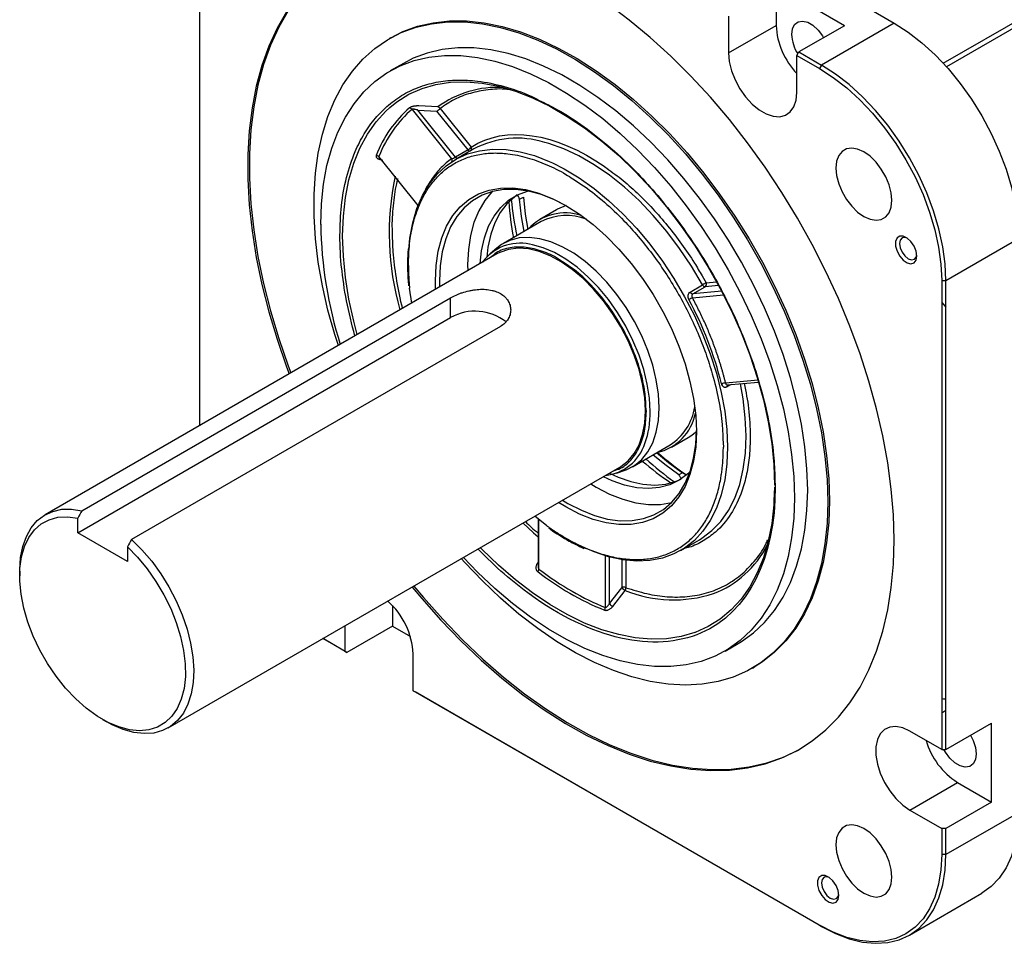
# Model space of a CAD drawing. Header units: millimetres. Extents: x 32176 to 34219, y 9943 to 11279.
# Tile 49 of 59: x 33340 to 33508, y 10976 to 11133. Entities that reach past the tile are written whole.
import ezdxf

# ---------------------------------------------------------------- set-up
doc = ezdxf.new("R2010")
doc.units = ezdxf.units.MM
doc.layers.add('Z_entity', color=7, linetype='Continuous')

msp = doc.modelspace()

# ---------------------------------------------------------------- linework, layer by layer
at = {"layer": 'Z_entity', "color": 7}
for p, q in [((33497.36, 11125.86), (33573.84, 11170.01)), ((33574.1, 11169.21), (33497.93, 11125.24)), ((33370.54, 11064.06), (33370.54, 11143.94)), ((33480.52, 11132.27), (33468.86, 11139)), ((33468.86, 11139), (33468.86, 11132.32)), ((33484.39, 11135.35), (33488.98, 11132.69)), ((33460.72, 11133.9), (33460.72, 11127.62)), ((33460.72, 11127.62), (33468.86, 11132.32)), ((33488.98, 11132.69), (33476.61, 11125.55)), ((33480.52, 11132.27), (33472.75, 11127.78)), ((33403.11, 11130.21), (33402.83, 11130.04)), ((33472.39, 11127.17), (33472.75, 11127.78)), ((33472.75, 11127.78), (33476.61, 11125.55)), ((33405.26, 11125.84), (33402.99, 11124.54)), ((33472.39, 11127.17), (33476.25, 11124.94)), ((33472.39, 11120.89), (33472.39, 11127.17)), ((33476.61, 11125.55), (33476.25, 11124.94)), ((33406.73, 11117.99), (33413.49, 11109.57)), ((33414.16, 11109.86), (33407.74, 11117.85)), ((33407.74, 11117.85), (33410.98, 11117.68)), ((33411.11, 11118.4), (33407.87, 11118.57)), ((33416.28, 11111.08), (33410.98, 11117.68)), ((33411.51, 11118.13), (33416.81, 11111.54)), ((33417.27, 11111.24), (33414.08, 11109.4)), ((33416.28, 11111.08), (33414.16, 11109.86)), ((33407.76, 11101.61), (33401.07, 11109.94)), ((33401.17, 11109.66), (33401.19, 11109.64)), ((33425.09, 11102.66), (33425.73, 11103.02)), ((33431.37, 11100.85), (33428.54, 11099.22)), ((33428.77, 11098.83), (33422.33, 11095.12)), ((33497.82, 11088.81), (33510.2, 11095.95)), ((33421.21, 11094.32), (33420.05, 11093.32)), ((33421.21, 11093.31), (33344.13, 11048.82)), ((33456.21, 11089.58), (33456.92, 11088.38)), ((33497.11, 11088.81), (33497.82, 11088.81)), ((33497.11, 11088.81), (33497.11, 11008.75)), ((33497.82, 11008.75), (33497.82, 11088.81)), ((33406.69, 11084.93), (33406.31, 11087.48)), ((33454.19, 11086.82), (33456.31, 11088.05)), ((33454.63, 11086.5), (33456.75, 11087.72)), ((33459.05, 11087.93), (33456.75, 11087.72)), ((33456.92, 11088.38), (33458.71, 11088.54)), ((33350.39, 11049.51), (33413.32, 11085.84)), ((33413.32, 11082.47), (33413.32, 11085.84)), ((33454.59, 11085.85), (33459.89, 11086.32)), ((33459.57, 11086.94), (33454.63, 11086.5)), ((33497.11, 11085.06), (33497.82, 11084.22)), ((33349.68, 11045.73), (33413.32, 11082.47)), ((33421.81, 11080.94), (33358.87, 11044.61)), ((33459.71, 11070.87), (33459.67, 11071.19)), ((33465.78, 11071.77), (33460.24, 11071.27)), ((33461.16, 11071.02), (33460.47, 11070.63)), ((33460.51, 11070.97), (33465.87, 11071.44)), ((33446.71, 11066.46), (33446.65, 11067.23)), ((33450.99, 11060.33), (33453.82, 11061.97)), ((33459.78, 11061.78), (33459.85, 11060.35)), ((33444.33, 11057.01), (33450.77, 11060.72)), ((33460.56, 11060.35), (33460.44, 11057.54)), ((33365.13, 11012.44), (33442.21, 11056.94)), ((33441.63, 11055.93), (33443.08, 11056.44)), ((33452.88, 11055.99), (33452.25, 11055.62)), ((33468.56, 11053.53), (33468.49, 11051.21)), ((33468.64, 11054.95), (33468.71, 11053.6)), ((33468.56, 11052.32), (33468.49, 11051)), ((33429.71, 11046.95), (33427.68, 11048.55)), ((33349.68, 11045.73), (33349.68, 11048.25)), ((33428.24, 11048.12), (33428.24, 11040)), ((33428.38, 11039.54), (33428.38, 11048)), ((33358.17, 11040.84), (33349.68, 11045.73)), ((33358.17, 11043.35), (33358.17, 11040.84)), ((33452.58, 11042.72), (33455.76, 11044.56)), ((33439.7, 11041.82), (33439.7, 11033.01)), ((33440.4, 11033.65), (33440.4, 11041.63)), ((33428.24, 11040.69), (33428.16, 11040.59)), ((33442.53, 11041.31), (33442.53, 11036.37)), ((33443.23, 11041.21), (33443.23, 11036.37)), ((33339.78, 11039.2), (33339.78, 11038.38)), ((33440.4, 11033.65), (33442.53, 11036.37)), ((33440.99, 11033.18), (33443.12, 11035.9)), ((33403.4, 11033.3), (33403.4, 11029.82)), ((33395.26, 11029.84), (33395.26, 11025.53)), ((33403.4, 11029.82), (33395.62, 11025.33)), ((33403.4, 11029.82), (33406.44, 11028.06)), ((33395.26, 11025.53), (33391.53, 11027.68)), ((33391.76, 11027.56), (33391.53, 11027.68)), ((33395.62, 11025.33), (33391.76, 11027.56)), ((33460.14, 11025.55), (33462.4, 11026.85)), ((33395.26, 11025.53), (33395.62, 11025.33)), ((33406.93, 11018.79), (33406.93, 11025.07)), ((33464.83, 11022.65), (33465.11, 11022.82)), ((33476.25, 10978.78), (33406.93, 11018.79)), ((33406.93, 11018.79), (33407.28, 11018.59)), ((33476.61, 10978.57), (33407.28, 11018.59)), ((33497.11, 11015.03), (33497.82, 11015.44)), ((33353.92, 11013.89), (33354.63, 11013.48)), ((33497.82, 11008.75), (33505.6, 11013.24)), ((33505.6, 10999.77), (33505.6, 11013.24)), ((33497.11, 11008.75), (33491.68, 11011.89)), ((33497.11, 11008.75), (33497.82, 11008.75)), ((33491.68, 10998.42), (33499.81, 11003.11)), ((33499.81, 11003.11), (33505.6, 10999.77)), ((33505.6, 10999.77), (33497.82, 10995.28)), ((33491.68, 10998.42), (33497.11, 10995.28)), ((33510.2, 10997.96), (33497.82, 10990.82)), ((33497.11, 10995.28), (33497.11, 10990.82)), ((33497.82, 10995.28), (33497.11, 10995.28)), ((33497.82, 10990.82), (33497.82, 10995.28)), ((33497.82, 10990.82), (33497.11, 10990.82)), ((33491.61, 10977.09), (33503.98, 10984.23)), ((33476.25, 10978.78), (33476.61, 10978.57))]:
    msp.add_line(p, q, dxfattribs=at)
at = {"layer": 'Z_entity', "color": 7, "flags": 128}
for points in [[(33394.97, 11143.98), (33394.16, 11143.48), (33391.73, 11141.74), (33389.49, 11139.71), (33387.44, 11137.4), (33385.6, 11134.83), (33383.98, 11132), (33382.57, 11128.93), (33381.38, 11125.63), (33380.43, 11122.11), (33379.71, 11118.4), (33379.23, 11114.5), (33378.99, 11110.44), (33378.99, 11106.23), (33379.23, 11101.89), (33379.71, 11097.43), (33380.43, 11092.89), (33381.38, 11088.27), (33382.57, 11083.61), (33383.98, 11078.91), (33385.6, 11074.2), (33386.05, 11073.01)], [(33488.98, 11044.51), (33488.86, 11048.79), (33488.5, 11053.19), (33487.9, 11057.69), (33487.06, 11062.27), (33485.99, 11066.91), (33484.7, 11071.6), (33483.18, 11076.3), (33481.44, 11081.01), (33479.5, 11085.7), (33477.35, 11090.34), (33475.02, 11094.92), (33472.5, 11099.43), (33469.82, 11103.83), (33466.98, 11108.11), (33463.99, 11112.25), (33460.88, 11116.24), (33457.64, 11120.05), (33454.3, 11123.67), (33450.87, 11127.08), (33447.37, 11130.27), (33443.8, 11133.23), (33440.2, 11135.93)], [(33385.32, 11134.66), (33383.69, 11131.84), (33382.28, 11128.76), (33381.1, 11125.47), (33380.14, 11121.95), (33379.43, 11118.24), (33378.94, 11114.34), (33378.7, 11110.28), (33378.7, 11106.06), (33378.94, 11101.72), (33379.43, 11097.27), (33380.14, 11092.73), (33381.1, 11088.11), (33382.28, 11083.44), (33383.69, 11078.75), (33385.32, 11074.04), (33385.77, 11072.85)], [(33394.16, 11077.7), (33393.56, 11079.57), (33392.39, 11083.74), (33391.45, 11087.86), (33390.73, 11091.92), (33390.26, 11095.9), (33390.02, 11099.77), (33390.02, 11103.51), (33390.26, 11107.1), (33390.73, 11110.53), (33391.45, 11113.77), (33392.39, 11116.8), (33393.56, 11119.61), (33394.95, 11122.19), (33396.55, 11124.52), (33398.36, 11126.58), (33400.36, 11128.37), (33402.54, 11129.87), (33404.9, 11131.09), (33407.41, 11132), (33410.06, 11132.61), (33412.85, 11132.91), (33415.75, 11132.9), (33418.75, 11132.59), (33421.83, 11131.97), (33424.98, 11131.04), (33428.17, 11129.82), (33431.4, 11128.3), (33434.64, 11126.5), (33437.87, 11124.42), (33441.09, 11122.08), (33444.26, 11119.5), (33447.38, 11116.67), (33450.42, 11113.63), (33453.37, 11110.38), (33456.21, 11106.95), (33458.94, 11103.35), (33461.52, 11099.61), (33463.96, 11095.73), (33466.23, 11091.75), (33468.32, 11087.69), (33470.22, 11083.56), (33471.93, 11079.39), (33473.43, 11075.21), (33474.71, 11071.04), (33475.77, 11066.89), (33476.59, 11062.79), (33477.19, 11058.77), (33477.55, 11054.85), (33477.67, 11051.04), (33477.67, 11051.04)], [(33403.11, 11130.21), (33405.18, 11131.25), (33407.69, 11132.16), (33410.35, 11132.77), (33413.13, 11133.07), (33416.03, 11133.07), (33419.03, 11132.75), (33422.11, 11132.13), (33425.26, 11131.2), (33428.46, 11129.98), (33431.68, 11128.46), (33434.92, 11126.66), (33438.16, 11124.59), (33441.37, 11122.25), (33444.54, 11119.66), (33447.66, 11116.84), (33450.7, 11113.79), (33453.65, 11110.55), (33456.5, 11107.12), (33459.22, 11103.52), (33461.81, 11099.77), (33464.24, 11095.89), (33466.51, 11091.91), (33468.6, 11087.85), (33470.51, 11083.72), (33472.21, 11079.56), (33473.71, 11075.38), (33474.99, 11071.2), (33476.05, 11067.05), (33476.88, 11062.96), (33477.47, 11058.94), (33477.83, 11055.01), (33477.95, 11051.2)], [(33471.51, 11130.79), (33471.64, 11131.75), (33472.01, 11132.48), (33472.61, 11132.93), (33473.37, 11133.06), (33474.24, 11132.85), (33475.14, 11132.33), (33476.01, 11131.53), (33476.77, 11130.53), (33476.96, 11130.21)], [(33488.98, 11132.69), (33491.36, 11131.17), (33493.7, 11129.35), (33495.99, 11127.27), (33498.19, 11124.95), (33500.27, 11122.42), (33502.21, 11119.71), (33503.98, 11116.86), (33505.57, 11113.89), (33506.94, 11110.86), (33508.09, 11107.79), (33509.01, 11104.73), (33509.66, 11101.71), (33510.06, 11098.77), (33510.2, 11095.95)], [(33462.4, 11026.85), (33462.95, 11027.18), (33465, 11028.66), (33466.88, 11030.42), (33468.56, 11032.45), (33470.04, 11034.73), (33471.31, 11037.27), (33472.36, 11040.03), (33473.18, 11043), (33473.77, 11046.17), (33474.12, 11049.52), (33474.24, 11053.02), (33474.12, 11056.66), (33473.77, 11060.42), (33473.18, 11064.27), (33472.36, 11068.19), (33471.31, 11072.15), (33470.04, 11076.15), (33468.56, 11080.14), (33466.88, 11084.11), (33465, 11088.04), (33462.95, 11091.9), (33460.71, 11095.66), (33458.33, 11099.32), (33455.79, 11102.84), (33453.13, 11106.2), (33450.36, 11109.39), (33447.49, 11112.38), (33444.54, 11115.16), (33441.52, 11117.72), (33438.46, 11120.03), (33435.38, 11122.09), (33432.28, 11123.87), (33429.19, 11125.38), (33426.13, 11126.6), (33423.12, 11127.53), (33420.17, 11128.15), (33417.3, 11128.47), (33414.52, 11128.49), (33411.86, 11128.2), (33409.33, 11127.6), (33406.94, 11126.71), (33405.26, 11125.84)], [(33460.72, 11127.62), (33460.85, 11126.15), (33461.23, 11124.59), (33461.84, 11123.02), (33462.65, 11121.5), (33463.64, 11120.11), (33464.76, 11118.89), (33465.95, 11117.91), (33467.17, 11117.21), (33468.36, 11116.81), (33469.48, 11116.74), (33470.46, 11117), (33471.28, 11117.57), (33471.89, 11118.44), (33472.26, 11119.56), (33472.39, 11120.89)], [(33391.15, 11098.37), (33391.27, 11101.87), (33391.63, 11105.22), (33392.22, 11108.39), (33393.04, 11111.36), (33394.08, 11114.12), (33395.35, 11116.65), (33396.83, 11118.94), (33398.51, 11120.97), (33400.39, 11122.73), (33402.45, 11124.21), (33404.68, 11125.4), (33407.07, 11126.3), (33409.6, 11126.89), (33412.26, 11127.18), (33415.03, 11127.17), (33417.91, 11126.85), (33420.86, 11126.22), (33423.87, 11125.29), (33426.93, 11124.07), (33430.02, 11122.57), (33433.11, 11120.78), (33436.2, 11118.72), (33439.26, 11116.41), (33442.27, 11113.86), (33445.22, 11111.07), (33448.1, 11108.08), (33450.87, 11104.89), (33453.53, 11101.53), (33456.06, 11098.01), (33458.45, 11094.36), (33460.68, 11090.59), (33462.74, 11086.73), (33464.62, 11082.81), (33466.3, 11078.84), (33467.78, 11074.84), (33469.05, 11070.85), (33470.09, 11066.88), (33470.91, 11062.96), (33471.5, 11059.11), (33471.86, 11055.35), (33471.98, 11051.71), (33471.86, 11048.21), (33471.5, 11044.86), (33470.91, 11041.69), (33470.09, 11038.72), (33469.05, 11035.96), (33467.78, 11033.43), (33466.3, 11031.14), (33464.62, 11029.11), (33462.74, 11027.35), (33460.68, 11025.87), (33458.45, 11024.68), (33456.06, 11023.79), (33453.53, 11023.19), (33450.87, 11022.9), (33448.1, 11022.92), (33445.22, 11023.24), (33442.27, 11023.86), (33439.26, 11024.79), (33436.2, 11026.01), (33433.11, 11027.52), (33430.02, 11029.3), (33426.93, 11031.36), (33423.87, 11033.67), (33420.86, 11036.23), (33417.91, 11039.01), (33415.49, 11041.51)], [(33476.25, 11124.94), (33478.59, 11123.44), (33480.9, 11121.65), (33483.14, 11119.61), (33485.3, 11117.33), (33487.35, 11114.84), (33489.26, 11112.17), (33491, 11109.37), (33492.56, 11106.45), (33493.92, 11103.47), (33495.05, 11100.45), (33495.94, 11097.44), (33496.59, 11094.47), (33496.98, 11091.58), (33497.11, 11088.81)], [(33497.82, 11088.81), (33497.69, 11091.63), (33497.29, 11094.56), (33496.63, 11097.58), (33495.72, 11100.65), (33494.57, 11103.72), (33493.19, 11106.75), (33491.61, 11109.71), (33489.83, 11112.57), (33487.89, 11115.28), (33485.81, 11117.81), (33483.61, 11120.13), (33481.33, 11122.21), (33478.98, 11124.02), (33476.61, 11125.55)], [(33402.97, 11118.33), (33404.16, 11119.27), (33406.21, 11120.56), (33408.44, 11121.55), (33410.81, 11122.24), (33413.32, 11122.62), (33415.94, 11122.7), (33418.67, 11122.46), (33421.49, 11121.92), (33424.37, 11121.08), (33427.3, 11119.94), (33430.25, 11118.51), (33433.22, 11116.8), (33436.18, 11114.81), (33439.11, 11112.57), (33441.99, 11110.09), (33444.8, 11107.38), (33447.53, 11104.46), (33450.16, 11101.35), (33452.67, 11098.07), (33455.04, 11094.64), (33457.26, 11091.09), (33459.31, 11087.43), (33461.19, 11083.7), (33462.88, 11079.9), (33464.36, 11076.08), (33465.63, 11072.25), (33466.68, 11068.44), (33467.51, 11064.67), (33468.1, 11060.97), (33468.46, 11057.36), (33468.58, 11053.87)], [(33397.39, 11079.56), (33396.79, 11081.84), (33395.96, 11085.61), (33395.37, 11089.31), (33395.01, 11092.92), (33394.89, 11096.41), (33395.01, 11099.76), (33395.37, 11102.96), (33395.96, 11105.97), (33396.79, 11108.79), (33397.84, 11111.38), (33399.11, 11113.75), (33400.6, 11115.86), (33402.28, 11117.7), (33402.97, 11118.33)], [(33456.31, 11088.05), (33454.44, 11091.22), (33452.39, 11094.27), (33450.2, 11097.17), (33447.89, 11099.89), (33445.47, 11102.41), (33442.97, 11104.71), (33440.41, 11106.76), (33437.82, 11108.55), (33435.21, 11110.05), (33432.62, 11111.26), (33430.06, 11112.17), (33429.37, 11112.36)], [(33406.23, 11094.61), (33406.38, 11096.03), (33406.85, 11098.65), (33407.56, 11101.07), (33408.5, 11103.28), (33409.65, 11105.24), (33411.01, 11106.95), (33412.57, 11108.38), (33414.31, 11109.53), (33416.22, 11110.39), (33418.27, 11110.94), (33420.46, 11111.19), (33422.77, 11111.13), (33425.16, 11110.77), (33427.63, 11110.09), (33430.15, 11109.12), (33430.72, 11108.86)], [(33488.6, 11102.47), (33488.48, 11103.76), (33488.13, 11105.13), (33487.56, 11106.5), (33486.8, 11107.81), (33485.9, 11108.99), (33484.89, 11109.98), (33483.83, 11110.73), (33482.77, 11111.21), (33481.76, 11111.38), (33480.85, 11111.25), (33480.1, 11110.81), (33479.53, 11110.1), (33479.17, 11109.13), (33479.05, 11107.98), (33479.17, 11106.68), (33479.53, 11105.31), (33480.1, 11103.94), (33480.85, 11102.63), (33481.76, 11101.45), (33482.77, 11100.46), (33483.83, 11099.71), (33484.89, 11099.23), (33485.9, 11099.06), (33486.8, 11099.19), (33487.56, 11099.63), (33488.13, 11100.35), (33488.48, 11101.31), (33488.6, 11102.47)], [(33430.72, 11108.86), (33432.69, 11107.86), (33435.25, 11106.32), (33437.78, 11104.51), (33440.28, 11102.45), (33442.71, 11100.16), (33445.06, 11097.66), (33447.31, 11094.97), (33449.44, 11092.11), (33451.42, 11089.11), (33453.25, 11086), (33454.9, 11082.8), (33456.36, 11079.54), (33457.62, 11076.25), (33458.66, 11072.96), (33459.49, 11069.69), (33460.08, 11066.48), (33460.44, 11063.36), (33460.56, 11060.35)], [(33410.74, 11087.27), (33410.71, 11088.72), (33410.83, 11091.33), (33411.19, 11093.78), (33411.8, 11096.04), (33412.63, 11098.07), (33413.69, 11099.85), (33414.96, 11101.38), (33416.43, 11102.62), (33418.08, 11103.58), (33419.89, 11104.22), (33421.84, 11104.56), (33423.92, 11104.59), (33426.1, 11104.29), (33428.35, 11103.69), (33430.65, 11102.78), (33432.98, 11101.58), (33435.31, 11100.09), (33437.61, 11098.34), (33439.86, 11096.35), (33442.04, 11094.13), (33444.12, 11091.7), (33446.07, 11089.11), (33447.88, 11086.37), (33449.53, 11083.51), (33451, 11080.57), (33452.27, 11077.58), (33453.33, 11074.57), (33454.16, 11071.58), (33454.77, 11068.63), (33455.13, 11065.76), (33455.25, 11063), (33455.25, 11063)], [(33433.16, 11101.47), (33431.04, 11102.56), (33428.78, 11103.45), (33426.56, 11104.05), (33424.42, 11104.33), (33422.37, 11104.31), (33420.45, 11103.98), (33418.67, 11103.34), (33417.04, 11102.4), (33415.6, 11101.18), (33414.35, 11099.68), (33413.31, 11097.92), (33412.49, 11095.92), (33411.89, 11093.7), (33411.53, 11091.29), (33411.41, 11088.72), (33411.43, 11087.67)], [(33420.43, 11103.97), (33420.41, 11103.95), (33419.16, 11102.45), (33418.12, 11100.69), (33417.29, 11098.69), (33416.7, 11096.48), (33416.34, 11094.07), (33416.22, 11091.49), (33416.24, 11090.44)], [(33418.38, 11091.68), (33418.61, 11093.87), (33419.09, 11096.06), (33419.8, 11098.03), (33420.73, 11099.77), (33421.87, 11101.26), (33423.21, 11102.47), (33424.73, 11103.4), (33426.42, 11104.03), (33426.51, 11104.06)], [(33424.68, 11103.38), (33424.27, 11103.08), (33422.93, 11101.87), (33421.79, 11100.38), (33420.86, 11098.64), (33420.15, 11096.67), (33419.67, 11094.49), (33419.47, 11092.78)], [(33425.84, 11097.14), (33425.41, 11099.72), (33425.09, 11102.66)], [(33425.73, 11103.02), (33426.05, 11100.09), (33426.48, 11097.48)], [(33433.02, 11101.56), (33431.55, 11100.95), (33431.37, 11100.85)], [(33443.08, 11056.44), (33443.25, 11056.5), (33444.67, 11057.22), (33445.92, 11058.24), (33446.97, 11059.54), (33447.8, 11061.1), (33448.4, 11062.9), (33448.77, 11064.9), (33448.89, 11067.08), (33448.77, 11069.4), (33448.4, 11071.83), (33447.8, 11074.33), (33446.97, 11076.85), (33445.92, 11079.36), (33444.67, 11081.81), (33443.25, 11084.18), (33441.67, 11086.42), (33439.96, 11088.49), (33438.14, 11090.37), (33436.25, 11092.02), (33434.31, 11093.43), (33432.36, 11094.55), (33430.42, 11095.39), (33428.53, 11095.92), (33426.71, 11096.14), (33425, 11096.04), (33423.42, 11095.63), (33421.99, 11094.91), (33421.21, 11094.32)], [(33492.89, 11092.96), (33492.76, 11093.79), (33492.41, 11094.66), (33491.87, 11095.44), (33491.22, 11096.03), (33490.55, 11096.35), (33489.94, 11096.35), (33489.49, 11096.04), (33489.24, 11095.45), (33489.24, 11094.67), (33489.49, 11093.8), (33489.94, 11092.96), (33490.55, 11092.27), (33491.22, 11091.81), (33491.87, 11091.64), (33492.41, 11091.8), (33492.76, 11092.26), (33492.89, 11092.96)], [(33491.23, 11096.02), (33490.83, 11096.13), (33490.35, 11096.04), (33490.03, 11095.67), (33489.92, 11095.08), (33490.03, 11094.36), (33490.35, 11093.61), (33490.83, 11092.97), (33491.4, 11092.51), (33491.97, 11092.31), (33492.45, 11092.4), (33492.77, 11092.77), (33492.88, 11093.18)], [(33446.56, 11066.55), (33446.43, 11068.81), (33446.07, 11071.18), (33445.47, 11073.61), (33444.65, 11076.07), (33443.61, 11078.51), (33442.37, 11080.89), (33440.96, 11083.18), (33439.4, 11085.34), (33437.72, 11087.33), (33435.93, 11089.12), (33434.08, 11090.68), (33432.18, 11091.99), (33430.28, 11093.01), (33428.4, 11093.75), (33426.58, 11094.18), (33424.84, 11094.29), (33423.21, 11094.09), (33421.72, 11093.58), (33421.21, 11093.31)], [(33447.36, 11066.43), (33447.24, 11068.72), (33446.88, 11071.12), (33446.28, 11073.58), (33445.46, 11076.07), (33444.43, 11078.55), (33443.2, 11080.97), (33441.79, 11083.31), (33440.23, 11085.52), (33438.54, 11087.57), (33436.75, 11089.42), (33434.88, 11091.05), (33432.97, 11092.44), (33431.04, 11093.55), (33429.13, 11094.37), (33427.26, 11094.9), (33426.78, 11094.99)], [(33455.76, 11044.56), (33456.19, 11044.81), (33457.9, 11046.1), (33459.41, 11047.68), (33460.72, 11049.53), (33461.8, 11051.65), (33462.65, 11054), (33463.26, 11056.58), (33463.62, 11059.35), (33463.74, 11062.29), (33463.6, 11065.37), (33463.22, 11068.57), (33462.75, 11071.15)], [(33442.21, 11056.94), (33442.37, 11057.04), (33443.61, 11058), (33444.65, 11059.24), (33445.47, 11060.74), (33446.07, 11062.48), (33446.43, 11064.43), (33446.56, 11066.55)], [(33455.25, 11063), (33455.13, 11060.38), (33454.77, 11057.93), (33454.16, 11055.68), (33453.33, 11053.65), (33452.27, 11051.86), (33451, 11050.34), (33449.53, 11049.09), (33447.88, 11048.14), (33446.07, 11047.49), (33444.12, 11047.15), (33442.04, 11047.13), (33439.86, 11047.42), (33437.61, 11048.03), (33435.31, 11048.93), (33432.98, 11050.14), (33431.74, 11050.89)], [(33432.43, 11051.29), (33433.33, 11050.75), (33435.62, 11049.57), (33437.89, 11048.67), (33440.11, 11048.08), (33442.25, 11047.79), (33444.29, 11047.81), (33446.22, 11048.15), (33448, 11048.78), (33449.62, 11049.72), (33451.07, 11050.95), (33452.32, 11052.45), (33453.36, 11054.21), (33454.18, 11056.2), (33454.77, 11058.42), (33455.13, 11060.83), (33455.25, 11063.2)], [(33453.82, 11061.97), (33454.33, 11062.29), (33455.25, 11063.04)], [(33452.25, 11055.62), (33449.87, 11057.37), (33447.84, 11059.03)], [(33448.46, 11059.42), (33450.5, 11057.74), (33452.88, 11055.99)], [(33460.44, 11057.54), (33460.44, 11057.47), (33460.08, 11054.76), (33459.49, 11052.24), (33458.66, 11049.92), (33457.62, 11047.84), (33456.36, 11046), (33454.9, 11044.43), (33453.25, 11043.13), (33451.42, 11042.13), (33449.44, 11041.42), (33447.31, 11041.02), (33445.06, 11040.92), (33442.71, 11041.14), (33440.28, 11041.66), (33437.78, 11042.48), (33436.33, 11043.09)], [(33454.16, 11056.16), (33453.77, 11055.78), (33452.33, 11054.7), (33450.73, 11053.92), (33448.97, 11053.45), (33447.08, 11053.28), (33445.08, 11053.42), (33443, 11053.87), (33440.86, 11054.62), (33439.38, 11055.3)], [(33440.44, 11055.92), (33441.92, 11055.23), (33444.06, 11054.48), (33446.14, 11054.03), (33448.14, 11053.89), (33450.03, 11054.06), (33451.79, 11054.54), (33452.66, 11054.91)], [(33437.24, 11054.07), (33438.14, 11053.53), (33440.43, 11052.34), (33442.7, 11051.45), (33444.92, 11050.85), (33447.06, 11050.57), (33449.1, 11050.59), (33451.03, 11050.92), (33451.05, 11050.93)], [(33477.67, 11051.04), (33477.55, 11047.37), (33477.19, 11043.86), (33476.59, 11040.52), (33475.77, 11037.39), (33474.71, 11034.46), (33473.43, 11031.76), (33471.93, 11029.31), (33470.22, 11027.11), (33468.32, 11025.19), (33466.23, 11023.54), (33463.96, 11022.18), (33461.52, 11021.11), (33458.94, 11020.35), (33456.21, 11019.9), (33453.37, 11019.75), (33450.42, 11019.91), (33447.38, 11020.38), (33444.26, 11021.15), (33441.09, 11022.23), (33437.87, 11023.6), (33434.64, 11025.26), (33431.4, 11027.2), (33428.17, 11029.41), (33424.98, 11031.87), (33421.83, 11034.58), (33418.75, 11037.52), (33415.75, 11040.66), (33415.17, 11041.3)], [(33468.49, 11051), (33468.46, 11050.52), (33468.1, 11047.32), (33467.51, 11044.31), (33466.68, 11041.49), (33465.63, 11038.9), (33464.36, 11036.54), (33462.88, 11034.43), (33461.19, 11032.58), (33459.31, 11031.01), (33457.26, 11029.72), (33455.04, 11028.73), (33454.97, 11028.71)], [(33477.95, 11051.2), (33477.83, 11047.53), (33477.47, 11044.02), (33476.88, 11040.69), (33476.05, 11037.55), (33474.99, 11034.62), (33473.71, 11031.93), (33472.21, 11029.47), (33470.51, 11027.28), (33468.6, 11025.35), (33466.51, 11023.7), (33465.11, 11022.82)], [(33339.78, 11039.2), (33339.78, 11039.43), (33339.93, 11041.51), (33340.31, 11043.42), (33340.92, 11045.12), (33341.75, 11046.59), (33342.79, 11047.81), (33344.01, 11048.75), (33345.41, 11049.39), (33346.96, 11049.74), (33348.62, 11049.78), (33350.39, 11049.51)], [(33358.17, 11043.35), (33359.91, 11041.57), (33361.54, 11039.59), (33363.04, 11037.44), (33364.38, 11035.17), (33365.55, 11032.82), (33366.51, 11030.42), (33367.25, 11028.01), (33367.75, 11025.65), (33368.02, 11023.36), (33368.05, 11021.2), (33367.82, 11019.19), (33367.36, 11017.37), (33366.66, 11015.77), (33365.75, 11014.43), (33364.62, 11013.36), (33363.31, 11012.59), (33361.84, 11012.12), (33360.23, 11011.96), (33358.51, 11012.13), (33356.71, 11012.6), (33354.86, 11013.39), (33352.99, 11014.46), (33351.14, 11015.81), (33349.34, 11017.41), (33347.62, 11019.24), (33346.01, 11021.25), (33344.54, 11023.42), (33343.23, 11025.71), (33342.1, 11028.08), (33341.19, 11030.48), (33340.49, 11032.88), (33340.02, 11035.24), (33339.8, 11037.5), (33339.83, 11039.64), (33340.09, 11041.62), (33340.6, 11043.39), (33341.34, 11044.94), (33342.3, 11046.24), (33343.47, 11047.25), (33344.81, 11047.97), (33346.31, 11048.38), (33347.94, 11048.47), (33349.68, 11048.25)], [(33425.67, 11047.39), (33427.45, 11045.72), (33428.24, 11045.02)], [(33358.87, 11044.61), (33360.64, 11042.84), (33362.31, 11040.88), (33363.85, 11038.75), (33365.25, 11036.49), (33366.48, 11034.13), (33367.51, 11031.72), (33368.34, 11029.29), (33368.95, 11026.89), (33369.34, 11024.54), (33369.48, 11022.29), (33369.39, 11020.17), (33369.06, 11018.23), (33368.49, 11016.48), (33367.71, 11014.96), (33366.72, 11013.69), (33365.53, 11012.69), (33364.17, 11011.98), (33362.65, 11011.57), (33361.01, 11011.46), (33359.26, 11011.66), (33357.44, 11012.17), (33355.57, 11012.97), (33354.63, 11013.48)], [(33406.76, 11036.48), (33408.38, 11034.53), (33411.67, 11030.81), (33415.06, 11027.29), (33418.53, 11023.99), (33422.06, 11020.91), (33425.65, 11018.08), (33429.27, 11015.5), (33432.92, 11013.19), (33436.56, 11011.16), (33440.2, 11009.41), (33443.8, 11007.95), (33447.37, 11006.79), (33450.87, 11005.94), (33454.3, 11005.39), (33457.64, 11005.15), (33460.88, 11005.23), (33463.99, 11005.61), (33466.98, 11006.31), (33469.82, 11007.31), (33472.5, 11008.61), (33475.02, 11010.21), (33477.35, 11012.1), (33479.5, 11014.27), (33481.44, 11016.71), (33483.18, 11019.42), (33484.7, 11022.37), (33485.99, 11025.55), (33487.06, 11028.96), (33487.9, 11032.58), (33488.5, 11036.39), (33488.86, 11040.37), (33488.98, 11044.51)], [(33454.97, 11028.71), (33452.67, 11028.04), (33450.16, 11027.66), (33447.53, 11027.59), (33444.8, 11027.82), (33441.99, 11028.36), (33439.11, 11029.2), (33436.18, 11030.34), (33433.22, 11031.77), (33430.25, 11033.49), (33427.3, 11035.47), (33424.37, 11037.71), (33421.49, 11040.19), (33418.67, 11042.9), (33418.39, 11043.19)], [(33428.24, 11040.54), (33428.23, 11040.54), (33428.16, 11040.59)], [(33407.05, 11036.64), (33408.67, 11034.69), (33411.96, 11030.98), (33415.34, 11027.46), (33418.81, 11024.15), (33422.35, 11021.08), (33425.93, 11018.25), (33429.56, 11015.67), (33433.2, 11013.36), (33436.85, 11011.32), (33440.48, 11009.57), (33444.09, 11008.11), (33447.65, 11006.95), (33451.15, 11006.1), (33454.58, 11005.55), (33457.92, 11005.32), (33461.16, 11005.39), (33464.28, 11005.78), (33467.26, 11006.47), (33470.1, 11007.47), (33472.79, 11008.78), (33472.97, 11008.88)], [(33497.82, 11017.33), (33497.44, 11017.37), (33497.11, 11017.38)], [(33491.68, 11011.89), (33490.47, 11012.44), (33489.31, 11012.68), (33488.25, 11012.58), (33487.34, 11012.17), (33486.63, 11011.44), (33486.13, 11010.44), (33485.88, 11009.21), (33485.88, 11007.8), (33486.13, 11006.28), (33486.63, 11004.7), (33487.34, 11003.15), (33488.25, 11001.68), (33489.31, 11000.37), (33490.47, 10999.27), (33491.68, 10998.42)], [(33502.04, 11011.19), (33502.49, 11010.29), (33502.86, 11009.12), (33502.99, 11008.01), (33502.86, 11007.05), (33502.49, 11006.32), (33501.89, 11005.87), (33501.13, 11005.74), (33500.26, 11005.95), (33499.36, 11006.47), (33498.49, 11007.27), (33497.73, 11008.28), (33497.45, 11008.75)], [(33510.2, 10997.96), (33510.06, 10995.3), (33509.66, 10992.82), (33509.01, 10990.56), (33508.09, 10988.55), (33506.94, 10986.81), (33505.57, 10985.36), (33503.98, 10984.23), (33503.98, 10984.23)], [(33488.6, 10986.99), (33488.48, 10988.29), (33488.13, 10989.65), (33487.56, 10991.03), (33486.8, 10992.34), (33485.9, 10993.52), (33484.89, 10994.51), (33483.83, 10995.26), (33482.77, 10995.73), (33481.76, 10995.91), (33480.85, 10995.77), (33480.1, 10995.34), (33479.53, 10994.62), (33479.17, 10993.66), (33479.05, 10992.5), (33479.17, 10991.21), (33479.53, 10989.84), (33480.1, 10988.46), (33480.85, 10987.15), (33481.76, 10985.97), (33482.77, 10984.98), (33483.83, 10984.23), (33484.89, 10983.76), (33485.9, 10983.58), (33486.8, 10983.72), (33487.56, 10984.15), (33488.13, 10984.87), (33488.48, 10985.83), (33488.6, 10986.99)], [(33497.11, 10990.82), (33496.98, 10988.2), (33496.59, 10985.76), (33495.94, 10983.54), (33495.05, 10981.56), (33493.92, 10979.85), (33492.56, 10978.43), (33491, 10977.32), (33489.26, 10976.52), (33487.35, 10976.06), (33485.3, 10975.94), (33483.14, 10976.15), (33480.9, 10976.7), (33478.59, 10977.58), (33476.25, 10978.78)], [(33476.61, 10978.57), (33478.98, 10977.35), (33481.33, 10976.46), (33483.61, 10975.9), (33485.81, 10975.68), (33487.89, 10975.81), (33489.83, 10976.28), (33491.61, 10977.09), (33493.19, 10978.22), (33494.57, 10979.67), (33495.72, 10981.41), (33496.63, 10983.42), (33497.29, 10985.68), (33497.69, 10988.16), (33497.82, 10990.82)], [(33479.57, 10983.86), (33479.45, 10984.7), (33479.09, 10985.57), (33478.55, 10986.35), (33477.9, 10986.94), (33477.23, 10987.26), (33476.63, 10987.26), (33476.17, 10986.94), (33475.93, 10986.36), (33475.93, 10985.58), (33476.17, 10984.71), (33476.63, 10983.87), (33477.23, 10983.17), (33477.9, 10982.71), (33478.55, 10982.55), (33479.09, 10982.71), (33479.45, 10983.17), (33479.57, 10983.86)], [(33477.92, 10986.93), (33477.52, 10987.04), (33477.04, 10986.95), (33476.72, 10986.58), (33476.6, 10985.99), (33476.72, 10985.26), (33477.04, 10984.52), (33477.52, 10983.87), (33478.09, 10983.41), (33478.66, 10983.22), (33479.14, 10983.31), (33479.46, 10983.68), (33479.56, 10984.08)]]:
    msp.add_lwpolyline(points, dxfattribs=at)
at = {"layer": 'Z_entity', "color": 7}
for centre, radius, start, end in [((33481.64, 11132.93), 12.8, 182.7525, 223.7295), ((33478.12, 11131.04), 6.62, 182.1666, 212.8016), ((33421.32, 11104.5), 17.24, 86.7246, 126.3016), ((33419.68, 11102.79), 20.43, 130.846, 158.9527), ((33406.25, 11117.69), 0.562, 32.2406, 82.9741), ((33410.02, 11119.33), 1.91, 300.1044, 321.2295), ((33411.04, 11117.85), 0.553, 31.1003, 82.4439), ((33424.67, 11097.18), 15.89, 72.7688, 117.7644), ((33415.33, 11112.73), 1.91, 300.1044, 321.2295), ((33416.66, 11111.34), 0.46, 213.6744, 266.5689), ((33416.41, 11111.27), 0.488, 322.8512, 34.0248), ((33400.61, 11109.48), 0.649, 45.1765, 89.7866), ((33413.09, 11109.29), 0.494, 332.0873, 34.5472), ((33414.52, 11110.08), 0.426, 211.411, 268.8324), ((33449.57, 11096.76), 46.74, 167.8684, 196.1473), ((33473.61, 11105.55), 50.48, 183.8205, 190.8054), ((33478.2, 11107.85), 54.78, 185.5029, 192.0281), ((33432.86, 11091.75), 8.57, 71.0805, 137.5401), ((33433.07, 11090.55), 9.33, 68.4721, 117.4364), ((33462, 11099.39), 70.85, 180.8217, 197.6657), ((33425.17, 11087.19), 7.96, 78.3435, 143.8101), ((33464.7, 11073.53), 16.77, 117.6205, 120.0025), ((33456.81, 11088.26), 0.538, 203.053, 263.4759), ((33456.43, 11088.16), 0.543, 306.0232, 23.9762), ((33458.36, 11077.92), 8.78, 115.4585, 120.0062), ((33399.63, 11056.16), 61.76, 14.0257, 28.3857), ((33454.69, 11087.03), 0.538, 203.053, 263.4759), ((33417.49, 11074.94), 8.61, 51.9471, 118.9546), ((33460.11, 11070.14), 1.14, 83.2488, 119.2972), ((33460.8, 11070.74), 0.34, 138.728, 199.5109), ((33445.62, 11068.67), 9.47, 302.9249, 351.1559), ((33432, 11066.16), 15.37, 340.3188, 1.021), ((33446.63, 11067.85), 8.63, 282.7166, 348.652), ((33438.82, 11063.52), 8.06, 276.5859, 341.6683), ((33483.41, 11098.87), 52.57, 228.5743, 235.4019), ((33479.01, 11096.19), 50.48, 229.189, 236.1744), ((33483.3, 11099.02), 54.77, 227.9663, 234.492), ((33452.06, 11051.33), 17.1, 290.9783, 333.3571), ((33427.54, 11039.72), 0.863, 316.2825, 347.9764), ((33457.27, 11076.36), 47.26, 231.9897, 248.0157), ((33442.88, 11035.69), 0.769, 62.6097, 117.3903), ((33444.1, 11037.72), 2.07, 220.662, 241.8225), ((33442.54, 11036.29), 0.696, 325.9183, 7.1072), ((33451.38, 11056.36), 22.07, 248.0231, 287.9638), ((33393.99, 11024.39), 12.96, 2.9963, 48.3201), ((33441.97, 11035), 2.07, 220.6208, 241.7537), ((33439, 11032.94), 0.705, 325.1409, 5.6865), ((33506.73, 11013.88), 12.8, 196.2615, 237.2484)]:
    msp.add_arc(centre, radius, start, end, dxfattribs=at)
for points, knots in [([(33394.42, 11096.49), (33394.47, 11098.2), (33394.58, 11101.68), (33395.47, 11106.47), (33396.82, 11110.55), (33398.53, 11113.88), (33400.43, 11116.55), (33402.68, 11118.81), (33405.25, 11120.62), (33408.1, 11121.94), (33411.18, 11122.76), (33414.45, 11123.07), (33418.19, 11122.89), (33422.39, 11121.99), (33425.95, 11120.82), (33427.96, 11119.77), (33428.42, 11119.53)], [0, 0, 0, 0, 0.082057, 0.166659, 0.253642, 0.321636, 0.389638, 0.459079, 0.528527, 0.597969, 0.667417, 0.735412, 0.803413, 0.890389, 0.974993, 1, 1, 1, 1]), ([(33423.62, 11121.32), (33423.39, 11121.35), (33422.02, 11121.54), (33419.68, 11121.38), (33416.68, 11120.81), (33413.92, 11119.76), (33412.31, 11118.68), (33411.51, 11118.13)], [0, 0, 0, 0, 0.048987, 0.2902, 0.529999, 0.764994, 1, 1, 1, 1]), ([(33428.42, 11119.53), (33429.47, 11119.02), (33432.02, 11117.79), (33436.14, 11115.06), (33440.74, 11111.44), (33444.94, 11107.44), (33448.68, 11103.31), (33451.95, 11099.22), (33455.03, 11094.85), (33457.88, 11090.24), (33460.45, 11085.46), (33462.7, 11080.61), (33464.6, 11075.73), (33466.31, 11070.43), (33467.65, 11064.8), (33468.49, 11059.44), (33468.6, 11056.28), (33468.64, 11054.95)], [0, 0, 0, 0, 0.05218, 0.127225, 0.2046, 0.28415, 0.346335, 0.408527, 0.472035, 0.535549, 0.599058, 0.662572, 0.724757, 0.786949, 0.866494, 0.94387, 1, 1, 1, 1]), ([(33407.87, 11118.57), (33407.83, 11118.57), (33407.76, 11118.57), (33407.65, 11118.57), (33407.55, 11118.57), (33407.4, 11118.56), (33407.21, 11118.54), (33407, 11118.51), (33406.79, 11118.46), (33406.62, 11118.41), (33406.49, 11118.35), (33406.39, 11118.3), (33406.34, 11118.27), (33406.32, 11118.25)], [0, 0, 0, 0, 0.062659, 0.125085, 0.187687, 0.250874, 0.376183, 0.500303, 0.626664, 0.750378, 0.835973, 0.918536, 1, 1, 1, 1]), ([(33407.74, 11117.85), (33407.7, 11117.86), (33407.62, 11117.89), (33407.44, 11117.94), (33407.24, 11117.99), (33407.06, 11118.01), (33406.94, 11118.02), (33406.85, 11118.02), (33406.78, 11118.01), (33406.74, 11118), (33406.73, 11117.99)], [0, 0, 0, 0, 0.094238, 0.250543, 0.500115, 0.635512, 0.75013, 0.8426, 0.92541, 1, 1, 1, 1]), ([(33406.11, 11091.37), (33406.15, 11092.61), (33406.23, 11095.13), (33406.87, 11098.59), (33407.85, 11101.54), (33409.08, 11103.95), (33410.46, 11105.88), (33412.09, 11107.52), (33413.95, 11108.82), (33416.01, 11109.78), (33418.23, 11110.37), (33420.6, 11110.6), (33423.3, 11110.46), (33426.34, 11109.85), (33429.67, 11108.62), (33432.29, 11107.37), (33433.77, 11106.38), (33434.17, 11106.12)], [0, 0, 0, 0, 0.075505, 0.15335, 0.233376, 0.295946, 0.358507, 0.422407, 0.486299, 0.5502, 0.614092, 0.676661, 0.739222, 0.819256, 0.8971, 0.972598, 1, 1, 1, 1]), ([(33400.61, 11110.13), (33400.61, 11110.11), (33400.6, 11110.08), (33400.59, 11110.02), (33400.58, 11109.97), (33400.59, 11109.92), (33400.61, 11109.84), (33400.66, 11109.75), (33400.77, 11109.64), (33400.9, 11109.56), (33401.06, 11109.5), (33401.25, 11109.45), (33401.38, 11109.44), (33401.45, 11109.43)], [0, 0, 0, 0, 0.0490561, 0.0982014, 0.1478717, 0.1984899, 0.2504555, 0.3742945, 0.500966, 0.6250202, 0.7507449, 0.8758873, 1, 1, 1, 1]), ([(33401.07, 11109.94), (33401.07, 11109.93), (33401.06, 11109.91), (33401.07, 11109.87), (33401.08, 11109.83), (33401.09, 11109.78), (33401.12, 11109.72), (33401.18, 11109.65), (33401.3, 11109.53), (33401.45, 11109.42), (33401.61, 11109.34), (33401.69, 11109.31), (33401.73, 11109.3)], [0, 0, 0, 0, 0.0440954, 0.0909303, 0.1408835, 0.1942676, 0.2513388, 0.3658402, 0.5011892, 0.7498531, 0.9057435, 1, 1, 1, 1]), ([(33413.49, 11109.57), (33412.88, 11109.09), (33411.65, 11108.12), (33410.13, 11106.21), (33409.09, 11104.6), (33408.66, 11103.52), (33408.57, 11103.28)], [0, 0, 0, 0, 0.303971, 0.607962, 0.911933, 1, 1, 1, 1]), ([(33413.49, 11109.57), (33413.57, 11109.6), (33413.69, 11109.64), (33413.94, 11109.74), (33414.07, 11109.8), (33414.16, 11109.86)], [0, 0, 0, 0, 0.5, 0.5, 1, 1, 1, 1]), ([(33439.64, 11108.19), (33440.56, 11107.52), (33442.42, 11106.17), (33445.15, 11103.76), (33447.81, 11101.08), (33450.36, 11098.16), (33452.74, 11095.04), (33454.71, 11092.18), (33455.79, 11090.31), (33456.21, 11089.58)], [0, 0, 0, 0, 0.148629, 0.30038, 0.452151, 0.603902, 0.755673, 0.904287, 1, 1, 1, 1]), ([(33404.28, 11106.12), (33404.24, 11105.98), (33403.87, 11104.73), (33403.53, 11102.01), (33403.25, 11098.99), (33403.33, 11097.12), (33403.35, 11096.69)], [0, 0, 0, 0, 0.0494688, 0.4569633, 0.8727685, 1, 1, 1, 1]), ([(33434.17, 11106.12), (33434.86, 11105.68), (33436.68, 11104.55), (33439.61, 11102.17), (33442.66, 11099.29), (33445.36, 11096.31), (33447.72, 11093.35), (33449.95, 11090.19), (33452.01, 11086.85), (33453.87, 11083.4), (33455.5, 11079.89), (33456.88, 11076.36), (33458.11, 11072.52), (33459.08, 11068.45), (33459.67, 11064.73), (33459.75, 11062.59), (33459.78, 11061.78)], [0, 0, 0, 0, 0.052438, 0.137293, 0.224526, 0.292731, 0.360926, 0.430582, 0.500229, 0.569885, 0.639532, 0.707736, 0.775932, 0.863174, 0.948027, 1, 1, 1, 1]), ([(33425.09, 11102.66), (33425.02, 11102.82), (33424.92, 11103.08), (33424.75, 11103.31), (33424.69, 11103.4)], [0, 0, 0, 0, 0.616458, 1, 1, 1, 1]), ([(33403.35, 11096.69), (33403.37, 11095.7), (33403.41, 11093.29), (33403.97, 11089.25), (33404.54, 11085.99), (33405.04, 11084.22), (33405.1, 11084.01)], [0, 0, 0, 0, 0.246242, 0.600137, 0.951959, 1, 1, 1, 1]), ([(33406.1, 11094.4), (33406.06, 11093.93), (33405.96, 11092.93), (33405.98, 11091.87), (33405.98, 11091.3)], [0, 0, 0, 0, 0.4705, 1, 1, 1, 1]), ([(33432.41, 11091.97), (33432.18, 11092.13), (33431.03, 11092.94), (33428.91, 11093.84), (33426.11, 11094.57), (33423.44, 11094.47), (33421.38, 11093.85), (33420.45, 11092.98), (33420.14, 11092.7)], [0, 0, 0, 0, 0.050545, 0.246613, 0.454425, 0.670877, 0.891922, 1, 1, 1, 1]), ([(33396.99, 11079.33), (33396.46, 11081.34), (33395.41, 11085.35), (33394.93, 11089.19), (33394.69, 11091.11)], [0, 0, 0, 0, 0.5010926, 1, 1, 1, 1]), ([(33405.98, 11091.3), (33405.98, 11091), (33405.97, 11089.9), (33406.07, 11088.74), (33406.14, 11087.9)], [0, 0, 0, 0, 0.276317, 1, 1, 1, 1]), ([(33406.11, 11091.37), (33406.11, 11091.21), (33406.11, 11090.89), (33406.12, 11090.42), (33406.14, 11089.93), (33406.16, 11089.45), (33406.19, 11088.96), (33406.22, 11088.47), (33406.26, 11087.98), (33406.29, 11087.65), (33406.31, 11087.48)], [0, 0, 0, 0, 0.1253, 0.250457, 0.375498, 0.500454, 0.625353, 0.750224, 0.875096, 1, 1, 1, 1]), ([(33446.65, 11067.23), (33446.61, 11068.07), (33446.52, 11070.05), (33445.72, 11073.49), (33444.34, 11077.4), (33442.39, 11081.29), (33440.39, 11084.33), (33438.62, 11086.54), (33436.82, 11088.53), (33434.74, 11090.47), (33433.09, 11091.53), (33432.41, 11091.97)], [0, 0, 0, 0, 0.094627, 0.225611, 0.36204, 0.501365, 0.640689, 0.708983, 0.777294, 0.908277, 1, 1, 1, 1]), ([(33413.32, 11085.84), (33413.6, 11086), (33413.91, 11086.16), (33414.4, 11086.37), (33414.57, 11086.44), (33414.91, 11086.58), (33415.09, 11086.64), (33415.64, 11086.82), (33416.01, 11086.93), (33416.59, 11087.06), (33416.78, 11087.1), (33417.17, 11087.16), (33417.37, 11087.19), (33417.95, 11087.26), (33418.34, 11087.29), (33419.11, 11087.29), (33419.49, 11087.26), (33420.03, 11087.18), (33420.21, 11087.15), (33420.55, 11087.06), (33420.73, 11087.02), (33421.22, 11086.85), (33421.53, 11086.72), (33422.09, 11086.39), (33422.34, 11086.21), (33422.66, 11085.9), (33422.77, 11085.79), (33422.95, 11085.56), (33423.04, 11085.45), (33423.26, 11085.08), (33423.37, 11084.83), (33423.49, 11084.43), (33423.52, 11084.3), (33423.55, 11084.02), (33423.56, 11083.89), (33423.56, 11083.48), (33423.53, 11083.21), (33423.37, 11082.68), (33423.26, 11082.42), (33423.04, 11082.06), (33422.96, 11081.94), (33422.77, 11081.71), (33422.67, 11081.6), (33422.34, 11081.29), (33422.09, 11081.11), (33421.81, 11080.94)], [0, 0, 0, 0, 0.0625, 0.0625, 0.09375, 0.09375, 0.125, 0.125, 0.1875, 0.1875, 0.21875, 0.21875, 0.25, 0.25, 0.3125, 0.3125, 0.375, 0.375, 0.40625, 0.40625, 0.4375, 0.4375, 0.5, 0.5, 0.5625, 0.5625, 0.59375, 0.59375, 0.625, 0.625, 0.6875, 0.6875, 0.71875, 0.71875, 0.75, 0.75, 0.8125, 0.8125, 0.875, 0.875, 0.90625, 0.90625, 0.9375, 0.9375, 1, 1, 1, 1]), ([(33453.97, 11085.53), (33453.85, 11085.76), (33453.8, 11086.03), (33453.85, 11086.39), (33453.9, 11086.5), (33454.02, 11086.69), (33454.1, 11086.77), (33454.19, 11086.82)], [0, 0, 0, 0, 0.5, 0.5, 0.75, 0.75, 1, 1, 1, 1]), ([(33454.63, 11086.5), (33454.53, 11086.44), (33454.48, 11086.34), (33454.46, 11086.1), (33454.51, 11085.97), (33454.59, 11085.85)], [0, 0, 0, 0, 0.5, 0.5, 1, 1, 1, 1]), ([(33460.24, 11071.27), (33460.2, 11071.46), (33460.1, 11071.83), (33459.96, 11072.39), (33459.8, 11072.96), (33459.64, 11073.52), (33459.48, 11074.08), (33459.31, 11074.65), (33459.13, 11075.21), (33458.94, 11075.78), (33458.75, 11076.34), (33458.55, 11076.91), (33458.35, 11077.47), (33458.14, 11078.04), (33457.86, 11078.77), (33457.51, 11079.66), (33457.07, 11080.7), (33456.61, 11081.74), (33456.14, 11082.78), (33455.64, 11083.81), (33455.12, 11084.83), (33454.77, 11085.51), (33454.59, 11085.85)], [0, 0, 0, 0, 0.038567, 0.07708, 0.115551, 0.153987, 0.1924, 0.230798, 0.269192, 0.307591, 0.346005, 0.384444, 0.422917, 0.461435, 0.500006, 0.571586, 0.643011, 0.714344, 0.785646, 0.856982, 0.928412, 1, 1, 1, 1]), ([(33460.47, 11070.63), (33460.45, 11070.62), (33460.4, 11070.59), (33460.33, 11070.57), (33460.26, 11070.55), (33460.16, 11070.54), (33460.04, 11070.55), (33459.91, 11070.6), (33459.79, 11070.69), (33459.69, 11070.81), (33459.6, 11070.96), (33459.57, 11071.07), (33459.55, 11071.13)], [0, 0, 0, 0, 0.062868, 0.125109, 0.187357, 0.25024, 0.374902, 0.499947, 0.624619, 0.749538, 0.874778, 1, 1, 1, 1]), ([(33460.24, 11071.27), (33460.25, 11071.21), (33460.28, 11071.1), (33460.35, 11071.01), (33460.43, 11070.97), (33460.48, 11070.96), (33460.51, 11070.97), (33460.51, 11070.97)], [0, 0, 0, 0, 0.319269, 0.636095, 0.808417, 0.971437, 1, 1, 1, 1]), ([(33463.42, 11071.22), (33463.7, 11069.79), (33464.32, 11066.66), (33464.4, 11063.76), (33464.45, 11062.18)], [0, 0, 0, 0, 0.459312, 1, 1, 1, 1]), ([(33441.14, 11056.32), (33441.54, 11056.44), (33442.77, 11056.82), (33444.02, 11058), (33445.05, 11059.43), (33445.87, 11061.05), (33446.56, 11063.31), (33446.66, 11065.43), (33446.71, 11066.46)], [0, 0, 0, 0, 0.113957, 0.34666, 0.460726, 0.57482, 0.793592, 1, 1, 1, 1]), ([(33464.45, 11062.18), (33464.42, 11061.08), (33464.36, 11058.84), (33463.86, 11055.71), (33462.91, 11052.27), (33461.23, 11048.79), (33458.91, 11046.04), (33456.43, 11044.29), (33454.62, 11043.38), (33453.47, 11043.13), (33453.18, 11043.07)], [0, 0, 0, 0, 0.113168, 0.228859, 0.346911, 0.529139, 0.714098, 0.837449, 0.959997, 1, 1, 1, 1]), ([(33429.71, 11046.95), (33429.85, 11046.85), (33430.12, 11046.66), (33430.52, 11046.38), (33430.93, 11046.1), (33431.34, 11045.83), (33431.75, 11045.57), (33432.16, 11045.32), (33432.57, 11045.07), (33433.66, 11044.43), (33435.44, 11043.5), (33437.92, 11042.46), (33440.42, 11041.7), (33442.92, 11041.24), (33445.36, 11041.11), (33447.72, 11041.34), (33449.95, 11041.93), (33452.01, 11042.89), (33453.87, 11044.2), (33455.5, 11045.83), (33456.88, 11047.76), (33457.99, 11049.94), (33458.84, 11052.34), (33459.31, 11054.34), (33459.54, 11055.81), (33459.65, 11056.68), (33459.74, 11057.57), (33459.8, 11058.48), (33459.84, 11059.4), (33459.85, 11060.03), (33459.85, 11060.35)], [0, 0, 0, 0, 0.009001, 0.017999, 0.026998, 0.036, 0.045005, 0.054018, 0.063039, 0.07207, 0.126114, 0.180167, 0.237456, 0.294753, 0.354431, 0.414116, 0.475063, 0.536018, 0.596965, 0.657921, 0.717598, 0.777283, 0.834572, 0.89187, 0.909918, 0.927934, 0.945933, 0.963932, 0.981949, 1, 1, 1, 1]), ([(33452.69, 11054.91), (33452.65, 11055), (33452.53, 11055.26), (33452.35, 11055.48), (33452.25, 11055.62)], [0, 0, 0, 0, 0.3796463, 1, 1, 1, 1]), ([(33453.55, 11055.56), (33453.45, 11055.63), (33453.23, 11055.76), (33453, 11055.91), (33452.88, 11055.99)], [0, 0, 0, 0, 0.471323, 1, 1, 1, 1]), ([(33468.71, 11053.6), (33468.71, 11041.25), (33464.1, 11032.15), (33448.02, 11025.15), (33437.32, 11027.58), (33426.72, 11035.31)], [0, 0, 0, 0, 0.5, 0.5, 1, 1, 1, 1]), ([(33426.11, 11047.65), (33426.42, 11047.32), (33427.12, 11046.61), (33427.84, 11046.01), (33428.24, 11045.68)], [0, 0, 0, 0, 0.454033, 1, 1, 1, 1]), ([(33430, 11046.6), (33430.14, 11046.49), (33430.97, 11045.88), (33432.51, 11044.92), (33434.39, 11043.84), (33435.58, 11043.31), (33436.07, 11043.08)], [0, 0, 0, 0, 0.073676, 0.413209, 0.754809, 1, 1, 1, 1]), ([(33443.23, 11036.37), (33444.42, 11036), (33446.83, 11035.24), (33450.34, 11034.74), (33453.77, 11034.76), (33457.04, 11035.37), (33460.08, 11036.58), (33462.82, 11038.39), (33465.16, 11040.79), (33466.7, 11042.87), (33467.31, 11044.28), (33467.43, 11044.56)], [0, 0, 0, 0, 0.113872, 0.230449, 0.349556, 0.472412, 0.596367, 0.721203, 0.846028, 0.969983, 1, 1, 1, 1]), ([(33427.05, 11035.07), (33425.5, 11036.24), (33422.41, 11038.57), (33419.47, 11041.49), (33417.99, 11042.96)], [0, 0, 0, 0, 0.498554, 1, 1, 1, 1]), ([(33428.16, 11040.59), (33428.13, 11040.56), (33428.09, 11040.5), (33428.04, 11040.41), (33427.99, 11040.32), (33427.93, 11040.19), (33427.88, 11040.02), (33427.86, 11039.82), (33427.87, 11039.62), (33427.92, 11039.45), (33427.99, 11039.31), (33428.07, 11039.21), (33428.13, 11039.16), (33428.16, 11039.13)], [0, 0, 0, 0, 0.062659, 0.125085, 0.187687, 0.250874, 0.376183, 0.500303, 0.626664, 0.750378, 0.835973, 0.918536, 1, 1, 1, 1]), ([(33428.24, 11040), (33428.24, 11039.92), (33428.25, 11039.8), (33428.3, 11039.64), (33428.36, 11039.58), (33428.38, 11039.54)], [0, 0, 0, 0, 0.441499, 0.743356, 1, 1, 1, 1]), ([(33439.7, 11033.01), (33439.71, 11033.01), (33439.73, 11033.01), (33439.77, 11033.01), (33439.81, 11033.02), (33439.85, 11033.04), (33439.92, 11033.07), (33440, 11033.12), (33440.12, 11033.24), (33440.24, 11033.39), (33440.34, 11033.54), (33440.39, 11033.62), (33440.4, 11033.65)], [0, 0, 0, 0, 0.044095, 0.09093, 0.140884, 0.194268, 0.251339, 0.36584, 0.501189, 0.749853, 0.905743, 1, 1, 1, 1]), ([(33439.57, 11032.54), (33439.59, 11032.53), (33439.64, 11032.52), (33439.7, 11032.51), (33439.77, 11032.5), (33439.85, 11032.5), (33439.96, 11032.51), (33440.12, 11032.55), (33440.32, 11032.62), (33440.51, 11032.73), (33440.69, 11032.86), (33440.85, 11033.01), (33440.95, 11033.12), (33440.99, 11033.18)], [0, 0, 0, 0, 0.049056, 0.098201, 0.147872, 0.19849, 0.250456, 0.374295, 0.500966, 0.62502, 0.750745, 0.875887, 1, 1, 1, 1])]:
    msp.add_open_spline(points, degree=3, knots=knots, dxfattribs=at)
for points in [[(33406.73, 11117.99), (33404.33, 11115.98), (33402.42, 11113.26), (33401.07, 11109.94)], [(33416.81, 11111.54), (33422.7, 11115.34), (33431.14, 11114.09), (33439.67, 11108.17)], [(33394.74, 11090.7), (33394.52, 11092.68), (33394.42, 11094.61), (33394.42, 11096.49)], [(33350.39, 11049.51), (33350.15, 11049.09), (33349.92, 11048.67), (33349.68, 11048.25)], [(33358.87, 11044.61), (33358.64, 11044.19), (33358.4, 11043.77), (33358.17, 11043.35)], [(33428.38, 11039.54), (33432.13, 11036.68), (33435.95, 11034.47), (33439.7, 11033.01)]]:
    msp.add_open_spline(points, degree=3, dxfattribs=at)

doc.saveas('drawing.dxf')
